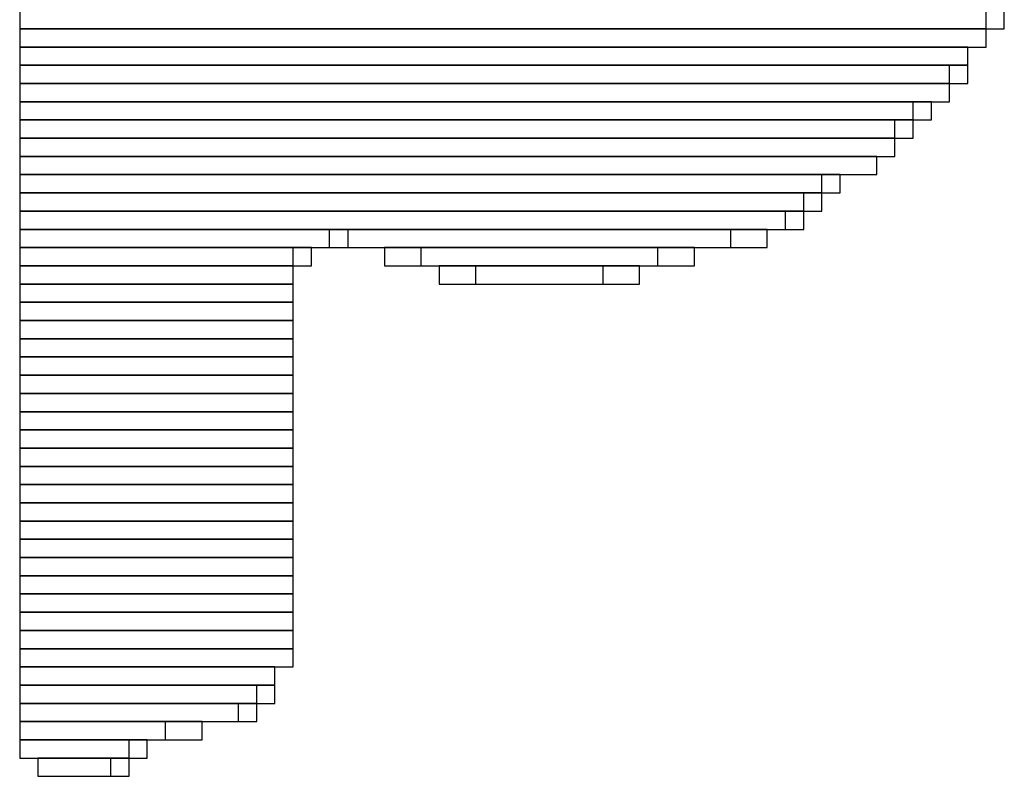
# Model space of a CAD drawing. Header units: millimetres. Extents: x -17 to 295, y -38 to 211.
# Tile 5 of 23: x 8.26 to 9.63, y 189.13 to 190.18. Entities that reach past the tile are written whole.
import ezdxf

# ---------------------------------------------------------------- set-up
doc = ezdxf.new("R2010")
doc.units = ezdxf.units.MM
doc.header["$MEASUREMENT"] = 0

msp = doc.modelspace()

# ---------------------------------------------------------------- linework, layer by layer
at = {"color": 1, "true_color": 0xa00000}
for points in [[(8.255, 190.1952), (8.255, 190.1698), (9.6012, 190.1698), (9.6012, 190.1952)], [(8.255, 190.1952), (8.255, 190.1698), (9.6266, 190.1698), (9.6266, 190.1952)], [(8.255, 190.1952), (8.255, 190.1698), (9.6012, 190.1698), (9.6012, 190.1952)], [(8.255, 190.1952), (8.255, 190.1698), (9.6266, 190.1698), (9.6266, 190.1952)], [(8.255, 190.1698), (8.255, 190.1444), (9.6012, 190.1444), (9.6012, 190.1698)], [(8.255, 190.1698), (8.255, 190.1444), (9.6012, 190.1444), (9.6012, 190.1698)], [(8.255, 190.1698), (8.255, 190.1444), (9.6012, 190.1444), (9.6012, 190.1698)], [(8.255, 190.1698), (8.255, 190.1444), (9.6012, 190.1444), (9.6012, 190.1698)], [(8.255, 190.1444), (8.255, 190.119), (9.5758, 190.119), (9.5758, 190.1444)], [(8.255, 190.1444), (8.255, 190.119), (9.5758, 190.119), (9.5758, 190.1444)], [(8.255, 190.1444), (8.255, 190.119), (9.5758, 190.119), (9.5758, 190.1444)], [(8.255, 190.1444), (8.255, 190.119), (9.5758, 190.119), (9.5758, 190.1444)], [(8.255, 190.119), (8.255, 190.0936), (9.5504, 190.0936), (9.5504, 190.119)], [(8.255, 190.119), (8.255, 190.0936), (9.5758, 190.0936), (9.5758, 190.119)], [(8.255, 190.119), (8.255, 190.0936), (9.5504, 190.0936), (9.5504, 190.119)], [(8.255, 190.119), (8.255, 190.0936), (9.5758, 190.0936), (9.5758, 190.119)], [(8.255, 190.0936), (8.255, 190.0682), (9.5504, 190.0682), (9.5504, 190.0936)], [(8.255, 190.0936), (8.255, 190.0682), (9.5504, 190.0682), (9.5504, 190.0936)], [(8.255, 190.0936), (8.255, 190.0682), (9.5504, 190.0682), (9.5504, 190.0936)], [(8.255, 190.0936), (8.255, 190.0682), (9.5504, 190.0682), (9.5504, 190.0936)], [(8.255, 190.0682), (8.255, 190.0428), (9.4996, 190.0428), (9.4996, 190.0682)], [(8.255, 190.0682), (8.255, 190.0428), (9.525, 190.0428), (9.525, 190.0682)], [(8.255, 190.0682), (8.255, 190.0428), (9.4996, 190.0428), (9.4996, 190.0682)], [(8.255, 190.0682), (8.255, 190.0428), (9.525, 190.0428), (9.525, 190.0682)], [(8.255, 190.0428), (8.255, 190.0174), (9.4742, 190.0174), (9.4742, 190.0428)], [(8.255, 190.0428), (8.255, 190.0174), (9.4996, 190.0174), (9.4996, 190.0428)], [(8.255, 190.0428), (8.255, 190.0174), (9.4742, 190.0174), (9.4742, 190.0428)], [(8.255, 190.0428), (8.255, 190.0174), (9.4996, 190.0174), (9.4996, 190.0428)], [(8.255, 190.0174), (8.255, 189.992), (9.4742, 189.992), (9.4742, 190.0174)], [(8.255, 190.0174), (8.255, 189.992), (9.4742, 189.992), (9.4742, 190.0174)], [(8.255, 190.0174), (8.255, 189.992), (9.4742, 189.992), (9.4742, 190.0174)], [(8.255, 190.0174), (8.255, 189.992), (9.4742, 189.992), (9.4742, 190.0174)], [(8.255, 189.992), (8.255, 189.9666), (9.4488, 189.9666), (9.4488, 189.992)], [(8.255, 189.992), (8.255, 189.9666), (9.4488, 189.9666), (9.4488, 189.992)], [(8.255, 189.992), (8.255, 189.9666), (9.4488, 189.9666), (9.4488, 189.992)], [(8.255, 189.992), (8.255, 189.9666), (9.4488, 189.9666), (9.4488, 189.992)], [(8.255, 189.9666), (8.255, 189.9412), (9.3726, 189.9412), (9.3726, 189.9666)], [(8.255, 189.9666), (8.255, 189.9412), (9.398, 189.9412), (9.398, 189.9666)], [(8.255, 189.9666), (8.255, 189.9412), (9.3726, 189.9412), (9.3726, 189.9666)], [(8.255, 189.9666), (8.255, 189.9412), (9.398, 189.9412), (9.398, 189.9666)], [(8.255, 189.9412), (8.255, 189.9158), (9.3472, 189.9158), (9.3472, 189.9412)], [(8.255, 189.9412), (8.255, 189.9158), (9.3726, 189.9158), (9.3726, 189.9412)], [(8.255, 189.9412), (8.255, 189.9158), (9.3472, 189.9158), (9.3472, 189.9412)], [(8.255, 189.9412), (8.255, 189.9158), (9.3726, 189.9158), (9.3726, 189.9412)], [(8.255, 189.9158), (8.255, 189.8904), (9.3218, 189.8904), (9.3218, 189.9158)], [(8.255, 189.9158), (8.255, 189.8904), (9.3472, 189.8904), (9.3472, 189.9158)], [(8.255, 189.9158), (8.255, 189.8904), (9.3218, 189.8904), (9.3218, 189.9158)], [(8.255, 189.9158), (8.255, 189.8904), (9.3472, 189.8904), (9.3472, 189.9158)], [(8.255, 189.8904), (8.255, 189.865), (8.6868, 189.865), (8.6868, 189.8904)], [(8.255, 189.8904), (8.255, 189.865), (9.2964, 189.865), (9.2964, 189.8904)], [(8.255, 189.8904), (8.255, 189.865), (8.6868, 189.865), (8.6868, 189.8904)], [(8.255, 189.8904), (8.255, 189.865), (9.2964, 189.865), (9.2964, 189.8904)], [(8.7122, 189.8904), (8.7122, 189.865), (9.2456, 189.865), (9.2456, 189.8904)], [(8.7122, 189.8904), (8.7122, 189.865), (9.2456, 189.865), (9.2456, 189.8904)], [(8.255, 189.865), (8.255, 189.8396), (8.636, 189.8396), (8.636, 189.865)], [(8.255, 189.865), (8.255, 189.8396), (8.6614, 189.8396), (8.6614, 189.865)], [(8.255, 189.865), (8.255, 189.8396), (8.636, 189.8396), (8.636, 189.865)], [(8.255, 189.865), (8.255, 189.8396), (8.6614, 189.8396), (8.6614, 189.865)], [(8.763, 189.865), (8.763, 189.8396), (9.1948, 189.8396), (9.1948, 189.865)], [(8.763, 189.865), (8.763, 189.8396), (9.1948, 189.8396), (9.1948, 189.865)], [(8.8138, 189.865), (8.8138, 189.8396), (9.144, 189.8396), (9.144, 189.865)], [(8.8138, 189.865), (8.8138, 189.8396), (9.144, 189.8396), (9.144, 189.865)], [(8.255, 189.8396), (8.255, 189.8142), (8.636, 189.8142), (8.636, 189.8396)], [(8.255, 189.8396), (8.255, 189.8142), (8.636, 189.8142), (8.636, 189.8396)], [(8.255, 189.8396), (8.255, 189.8142), (8.636, 189.8142), (8.636, 189.8396)], [(8.255, 189.8396), (8.255, 189.8142), (8.636, 189.8142), (8.636, 189.8396)], [(8.8392, 189.8396), (8.8392, 189.8142), (9.1186, 189.8142), (9.1186, 189.8396)], [(8.8392, 189.8396), (8.8392, 189.8142), (9.1186, 189.8142), (9.1186, 189.8396)], [(8.89, 189.8396), (8.89, 189.8142), (9.0678, 189.8142), (9.0678, 189.8396)], [(8.89, 189.8396), (8.89, 189.8142), (9.0678, 189.8142), (9.0678, 189.8396)], [(8.255, 189.8142), (8.255, 189.7888), (8.636, 189.7888), (8.636, 189.8142)], [(8.255, 189.8142), (8.255, 189.7888), (8.636, 189.7888), (8.636, 189.8142)], [(8.255, 189.8142), (8.255, 189.7888), (8.636, 189.7888), (8.636, 189.8142)], [(8.255, 189.8142), (8.255, 189.7888), (8.636, 189.7888), (8.636, 189.8142)], [(8.255, 189.7888), (8.255, 189.7634), (8.636, 189.7634), (8.636, 189.7888)], [(8.255, 189.7888), (8.255, 189.7634), (8.636, 189.7634), (8.636, 189.7888)], [(8.255, 189.7888), (8.255, 189.7634), (8.636, 189.7634), (8.636, 189.7888)], [(8.255, 189.7888), (8.255, 189.7634), (8.636, 189.7634), (8.636, 189.7888)], [(8.255, 189.7634), (8.255, 189.738), (8.636, 189.738), (8.636, 189.7634)], [(8.255, 189.7634), (8.255, 189.738), (8.636, 189.738), (8.636, 189.7634)], [(8.255, 189.7634), (8.255, 189.738), (8.636, 189.738), (8.636, 189.7634)], [(8.255, 189.7634), (8.255, 189.738), (8.636, 189.738), (8.636, 189.7634)], [(8.255, 189.738), (8.255, 189.7126), (8.636, 189.7126), (8.636, 189.738)], [(8.255, 189.738), (8.255, 189.7126), (8.636, 189.7126), (8.636, 189.738)], [(8.255, 189.738), (8.255, 189.7126), (8.636, 189.7126), (8.636, 189.738)], [(8.255, 189.738), (8.255, 189.7126), (8.636, 189.7126), (8.636, 189.738)], [(8.255, 189.7126), (8.255, 189.6872), (8.636, 189.6872), (8.636, 189.7126)], [(8.255, 189.7126), (8.255, 189.6872), (8.636, 189.6872), (8.636, 189.7126)], [(8.255, 189.7126), (8.255, 189.6872), (8.636, 189.6872), (8.636, 189.7126)], [(8.255, 189.7126), (8.255, 189.6872), (8.636, 189.6872), (8.636, 189.7126)], [(8.255, 189.6872), (8.255, 189.6618), (8.636, 189.6618), (8.636, 189.6872)], [(8.255, 189.6872), (8.255, 189.6618), (8.636, 189.6618), (8.636, 189.6872)], [(8.255, 189.6872), (8.255, 189.6618), (8.636, 189.6618), (8.636, 189.6872)], [(8.255, 189.6872), (8.255, 189.6618), (8.636, 189.6618), (8.636, 189.6872)], [(8.255, 189.6618), (8.255, 189.6364), (8.636, 189.6364), (8.636, 189.6618)], [(8.255, 189.6618), (8.255, 189.6364), (8.636, 189.6364), (8.636, 189.6618)], [(8.255, 189.6618), (8.255, 189.6364), (8.636, 189.6364), (8.636, 189.6618)], [(8.255, 189.6618), (8.255, 189.6364), (8.636, 189.6364), (8.636, 189.6618)], [(8.255, 189.6364), (8.255, 189.611), (8.636, 189.611), (8.636, 189.6364)], [(8.255, 189.6364), (8.255, 189.611), (8.636, 189.611), (8.636, 189.6364)], [(8.255, 189.6364), (8.255, 189.611), (8.636, 189.611), (8.636, 189.6364)], [(8.255, 189.6364), (8.255, 189.611), (8.636, 189.611), (8.636, 189.6364)], [(8.255, 189.611), (8.255, 189.5856), (8.636, 189.5856), (8.636, 189.611)], [(8.255, 189.611), (8.255, 189.5856), (8.636, 189.5856), (8.636, 189.611)], [(8.255, 189.611), (8.255, 189.5856), (8.636, 189.5856), (8.636, 189.611)], [(8.255, 189.611), (8.255, 189.5856), (8.636, 189.5856), (8.636, 189.611)], [(8.255, 189.5856), (8.255, 189.5602), (8.636, 189.5602), (8.636, 189.5856)], [(8.255, 189.5856), (8.255, 189.5602), (8.636, 189.5602), (8.636, 189.5856)], [(8.255, 189.5856), (8.255, 189.5602), (8.636, 189.5602), (8.636, 189.5856)], [(8.255, 189.5856), (8.255, 189.5602), (8.636, 189.5602), (8.636, 189.5856)], [(8.255, 189.5602), (8.255, 189.5348), (8.636, 189.5348), (8.636, 189.5602)], [(8.255, 189.5602), (8.255, 189.5348), (8.636, 189.5348), (8.636, 189.5602)], [(8.255, 189.5602), (8.255, 189.5348), (8.636, 189.5348), (8.636, 189.5602)], [(8.255, 189.5602), (8.255, 189.5348), (8.636, 189.5348), (8.636, 189.5602)], [(8.255, 189.5348), (8.255, 189.5094), (8.636, 189.5094), (8.636, 189.5348)], [(8.255, 189.5348), (8.255, 189.5094), (8.636, 189.5094), (8.636, 189.5348)], [(8.255, 189.5348), (8.255, 189.5094), (8.636, 189.5094), (8.636, 189.5348)], [(8.255, 189.5348), (8.255, 189.5094), (8.636, 189.5094), (8.636, 189.5348)], [(8.255, 189.5094), (8.255, 189.484), (8.636, 189.484), (8.636, 189.5094)], [(8.255, 189.5094), (8.255, 189.484), (8.636, 189.484), (8.636, 189.5094)], [(8.255, 189.5094), (8.255, 189.484), (8.636, 189.484), (8.636, 189.5094)], [(8.255, 189.5094), (8.255, 189.484), (8.636, 189.484), (8.636, 189.5094)], [(8.255, 189.484), (8.255, 189.4586), (8.636, 189.4586), (8.636, 189.484)], [(8.255, 189.484), (8.255, 189.4586), (8.636, 189.4586), (8.636, 189.484)], [(8.255, 189.484), (8.255, 189.4586), (8.636, 189.4586), (8.636, 189.484)], [(8.255, 189.484), (8.255, 189.4586), (8.636, 189.4586), (8.636, 189.484)], [(8.255, 189.4586), (8.255, 189.4332), (8.636, 189.4332), (8.636, 189.4586)], [(8.255, 189.4586), (8.255, 189.4332), (8.636, 189.4332), (8.636, 189.4586)], [(8.255, 189.4586), (8.255, 189.4332), (8.636, 189.4332), (8.636, 189.4586)], [(8.255, 189.4586), (8.255, 189.4332), (8.636, 189.4332), (8.636, 189.4586)], [(8.255, 189.4332), (8.255, 189.4078), (8.636, 189.4078), (8.636, 189.4332)], [(8.255, 189.4332), (8.255, 189.4078), (8.636, 189.4078), (8.636, 189.4332)], [(8.255, 189.4332), (8.255, 189.4078), (8.636, 189.4078), (8.636, 189.4332)], [(8.255, 189.4332), (8.255, 189.4078), (8.636, 189.4078), (8.636, 189.4332)], [(8.255, 189.4078), (8.255, 189.3824), (8.636, 189.3824), (8.636, 189.4078)], [(8.255, 189.4078), (8.255, 189.3824), (8.636, 189.3824), (8.636, 189.4078)], [(8.255, 189.4078), (8.255, 189.3824), (8.636, 189.3824), (8.636, 189.4078)], [(8.255, 189.4078), (8.255, 189.3824), (8.636, 189.3824), (8.636, 189.4078)], [(8.255, 189.3824), (8.255, 189.357), (8.636, 189.357), (8.636, 189.3824)], [(8.255, 189.3824), (8.255, 189.357), (8.636, 189.357), (8.636, 189.3824)], [(8.255, 189.3824), (8.255, 189.357), (8.636, 189.357), (8.636, 189.3824)], [(8.255, 189.3824), (8.255, 189.357), (8.636, 189.357), (8.636, 189.3824)], [(8.255, 189.357), (8.255, 189.3316), (8.636, 189.3316), (8.636, 189.357)], [(8.255, 189.357), (8.255, 189.3316), (8.636, 189.3316), (8.636, 189.357)], [(8.255, 189.357), (8.255, 189.3316), (8.636, 189.3316), (8.636, 189.357)], [(8.255, 189.357), (8.255, 189.3316), (8.636, 189.3316), (8.636, 189.357)], [(8.255, 189.3316), (8.255, 189.3062), (8.636, 189.3062), (8.636, 189.3316)], [(8.255, 189.3316), (8.255, 189.3062), (8.636, 189.3062), (8.636, 189.3316)], [(8.255, 189.3316), (8.255, 189.3062), (8.636, 189.3062), (8.636, 189.3316)], [(8.255, 189.3316), (8.255, 189.3062), (8.636, 189.3062), (8.636, 189.3316)], [(8.255, 189.3062), (8.255, 189.2808), (8.636, 189.2808), (8.636, 189.3062)], [(8.255, 189.3062), (8.255, 189.2808), (8.636, 189.2808), (8.636, 189.3062)], [(8.255, 189.3062), (8.255, 189.2808), (8.636, 189.2808), (8.636, 189.3062)], [(8.255, 189.3062), (8.255, 189.2808), (8.636, 189.2808), (8.636, 189.3062)], [(8.255, 189.2808), (8.255, 189.2554), (8.6106, 189.2554), (8.6106, 189.2808)], [(8.255, 189.2808), (8.255, 189.2554), (8.6106, 189.2554), (8.6106, 189.2808)], [(8.255, 189.2808), (8.255, 189.2554), (8.6106, 189.2554), (8.6106, 189.2808)], [(8.255, 189.2808), (8.255, 189.2554), (8.6106, 189.2554), (8.6106, 189.2808)], [(8.255, 189.2554), (8.255, 189.23), (8.5852, 189.23), (8.5852, 189.2554)], [(8.255, 189.2554), (8.255, 189.23), (8.6106, 189.23), (8.6106, 189.2554)], [(8.255, 189.2554), (8.255, 189.23), (8.5852, 189.23), (8.5852, 189.2554)], [(8.255, 189.2554), (8.255, 189.23), (8.6106, 189.23), (8.6106, 189.2554)], [(8.255, 189.23), (8.255, 189.2046), (8.5598, 189.2046), (8.5598, 189.23)], [(8.255, 189.23), (8.255, 189.2046), (8.5852, 189.2046), (8.5852, 189.23)], [(8.255, 189.23), (8.255, 189.2046), (8.5598, 189.2046), (8.5598, 189.23)], [(8.255, 189.23), (8.255, 189.2046), (8.5852, 189.2046), (8.5852, 189.23)], [(8.255, 189.2046), (8.255, 189.1792), (8.4582, 189.1792), (8.4582, 189.2046)], [(8.255, 189.2046), (8.255, 189.1792), (8.509, 189.1792), (8.509, 189.2046)], [(8.255, 189.2046), (8.255, 189.1792), (8.4582, 189.1792), (8.4582, 189.2046)], [(8.255, 189.2046), (8.255, 189.1792), (8.509, 189.1792), (8.509, 189.2046)], [(8.255, 189.1792), (8.255, 189.1538), (8.4074, 189.1538), (8.4074, 189.1792)], [(8.255, 189.1792), (8.255, 189.1538), (8.4328, 189.1538), (8.4328, 189.1792)], [(8.255, 189.1792), (8.255, 189.1538), (8.4074, 189.1538), (8.4074, 189.1792)], [(8.255, 189.1792), (8.255, 189.1538), (8.4328, 189.1538), (8.4328, 189.1792)], [(8.2804, 189.1538), (8.2804, 189.1284), (8.382, 189.1284), (8.382, 189.1538)], [(8.2804, 189.1538), (8.2804, 189.1284), (8.4074, 189.1284), (8.4074, 189.1538)], [(8.2804, 189.1538), (8.2804, 189.1284), (8.382, 189.1284), (8.382, 189.1538)], [(8.2804, 189.1538), (8.2804, 189.1284), (8.4074, 189.1284), (8.4074, 189.1538)]]:
    msp.add_lwpolyline(points, close=True, dxfattribs=at)

doc.saveas('drawing.dxf')
